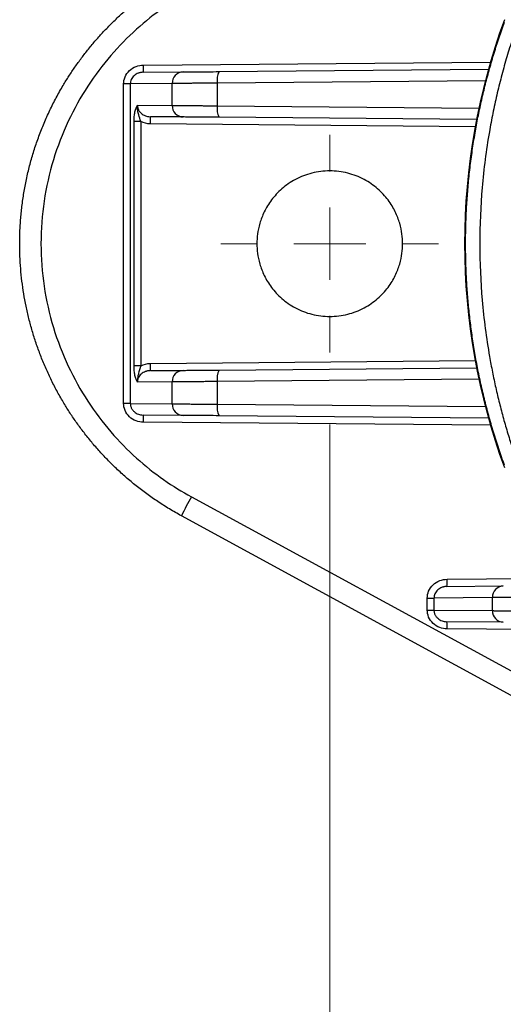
# Model space of a CAD drawing. Header units: millimetres. Extents: x 5 to 597, y 5 to 415.
# Tile 44 of 136: x 303.68 to 310.39, y 128.26 to 141.92. Entities that reach past the tile are written whole.
import ezdxf

# ---------------------------------------------------------------- set-up
doc = ezdxf.new("R2010")
doc.units = ezdxf.units.MM
doc.styles.add('SLDTEXTSTYLE0', font='ARIAL.TTF', dxfattribs={"width": 0.948})
doc.dimstyles.new('SLDDIMSTYLE1', dxfattribs={"dimtxt": 2.5, "dimasz": 2.5, "dimexe": 0, "dimexo": 0.0625, "dimtad": 1, "dimlfac": 5, "dimrnd": 1e-09, "dimzin": 12, "dimdsep": 46, "dimtxsty": 'SLDTEXTSTYLE0', "dimsah": 1, "dimcen": 0.09, "dimadec": 0, "dimazin": 3, "dimtfac": 1, "dimtofl": 0, "dimtmove": 0, "dimatfit": 3, "dimfxl": 1, "dimfrac": 2, "dimtolj": 1, "dimtzin": 12, "dimarcsym": 0})

# ---------------------------------------------------------------- blocks, each defined once
blk = doc.blocks.new('_D_8')
at = {"color": 7, "linetype": 'Continuous', "lineweight": 0}
for p, q in [((307.982, 136.306), (307.982, 115.577)), ((519.982, 136.316), (519.982, 115.577)), ((519.982, 116.577), (307.982, 116.577))]:
    blk.add_line(p, q, dxfattribs=at)
at = {"color": 7, "linetype": 'Continuous', "lineweight": 18}
for points in [[(307.982, 116.577), (310.482, 116.267), (310.482, 116.887)], [(519.982, 116.577), (517.482, 116.887), (517.482, 116.267)]]:
    blk.add_solid(points, dxfattribs=at)
at = {"color": 7, "linetype": 'Continuous', "lineweight": 18, "insert": (401.744, 119.8), "char_height": 2.5, "attachment_point": 1, "style": 'SLDTEXTSTYLE0'}
blk.add_mtext('1060', dxfattribs=at)
blk = doc.blocks.new('SW_CENTERMARKSYMBOL_13')
at = {"color": 0, "linetype": 'Continuous', "lineweight": 18}
for p, q in [((0, 1), (0, 1.51)), ((0, 0), (0, 0.5)), ((-1, 0), (-1.51, 0)), ((0, 0), (-0.5, 0)), ((0, 0), (0, -0.5)), ((0, 0), (0.5, 0)), ((1, 0), (1.51, 0)), ((0, -1), (0, -1.51))]:
    blk.add_line(p, q, dxfattribs=at)

msp = doc.modelspace()

# ---------------------------------------------------------------- linework, layer by layer
at = {"color": 8, "linetype": 'Continuous', "lineweight": 25}
for p, q in [((305.3978, 141.2932), (310.2116, 141.3352)), ((310.1399, 141.0748), (306.422, 141.0424)), ((306.422, 140.7288), (310.0506, 140.6971)), ((309.9991, 140.4378), (305.4943, 140.4771)), ((305.4943, 137.1541), (309.9991, 137.1934)), ((310.0506, 136.9341), (306.422, 136.9024)), ((306.422, 136.5888), (310.1399, 136.5564)), ((310.2116, 136.296), (305.3978, 136.338)), ((309.6084, 134.16), (315.0208, 134.2072)), ((315.016, 133.424), (309.6084, 133.4712))]:
    msp.add_line(p, q, dxfattribs=at)
at = {"color": 7, "linetype": 'Continuous', "lineweight": 25}
for p, q in [((305.3969, 141.1932), (305.9475, 141.198)), ((306.447, 141.2024), (310.183, 141.235)), ((305.1234, 136.5982), (305.1234, 141.033)), ((305.2162, 141.033), (305.1234, 141.033)), ((305.7976, 141.038), (305.2162, 141.033)), ((305.2162, 141.033), (305.2162, 136.5982)), ((305.7976, 140.7332), (305.7976, 141.038)), ((306.422, 141.0424), (306.422, 140.7288)), ((305.3144, 140.7374), (305.7976, 140.7332)), ((305.9475, 140.5732), (305.4943, 140.5771)), ((310.018, 140.5376), (306.447, 140.5688)), ((305.2684, 137.121), (305.2684, 140.5102)), ((305.3621, 140.5102), (305.2684, 140.5102)), ((305.3621, 140.5102), (305.3621, 137.121)), ((305.3621, 137.121), (305.2684, 137.121)), ((305.4943, 137.0541), (305.9475, 137.058)), ((306.447, 137.0624), (310.018, 137.0935)), ((305.7976, 136.898), (305.3144, 136.8938)), ((305.7976, 136.5932), (305.7976, 136.898)), ((306.422, 136.9024), (306.422, 136.5888)), ((305.2162, 136.5982), (305.1234, 136.5982)), ((305.2162, 136.5982), (305.7976, 136.5932)), ((305.9475, 136.4332), (305.3969, 136.438)), ((310.183, 136.3962), (306.447, 136.4288)), ((306.0632, 135.3031), (315.2868, 130.278)), ((315.1485, 130.0145), (305.9249, 135.0396)), ((309.6076, 134.06), (310.3888, 134.0668)), ((309.3341, 133.7315), (309.3341, 133.8997)), ((309.3341, 133.8997), (309.4269, 133.8997)), ((310.2389, 133.9068), (309.4269, 133.8997)), ((309.4269, 133.8997), (309.4269, 133.7315)), ((310.2389, 133.7244), (310.2389, 133.9068)), ((309.3341, 133.7315), (309.4269, 133.7315)), ((309.4269, 133.7315), (310.2389, 133.7244)), ((310.3888, 133.5644), (309.6076, 133.5712))]:
    msp.add_line(p, q, dxfattribs=at)
for centre, radius, start, end in [((318.853, 138.8156), 9.0013, 159.80567, 200.19433), ((303.9645, 141.2557), 1.4338, 357.50153, 1.49854), ((305.9533, 141.0424), 0.1557, 92.13173, 181.6045), ((306.6833, 141.0835), 0.2646, 153.29471, 188.93535), ((305.9533, 140.7288), 0.1557, 178.3955, 267.86827), ((306.6833, 140.6877), 0.2646, 171.06465, 206.70529), ((302.6293, 140.5271), 2.8654, 359.0002, 0.9998), ((302.6293, 137.1041), 2.8654, 359.0002, 0.9998), ((305.9533, 136.9024), 0.1557, 92.13173, 181.6045), ((306.6833, 136.9435), 0.2646, 153.29471, 188.93535), ((305.9533, 136.5888), 0.1557, 178.3955, 267.86827), ((306.6833, 136.5477), 0.2646, 171.06465, 206.70529), ((303.9645, 136.3755), 1.4338, 358.50146, 2.49847), ((310.28, 132.9215), 4.8428, 150.54325, 154.06392), ((308.1752, 134.1225), 1.4338, 357.50153, 1.49854), ((310.3945, 133.9112), 0.1557, 92.13173, 181.6045), ((310.3945, 133.72), 0.1557, 178.3955, 267.86827), ((308.1752, 133.5087), 1.4338, 358.50146, 2.49847)]:
    msp.add_arc(centre, radius, start, end, dxfattribs=at)
for points, knots in [([(303.6821, 138.8156), (303.6823, 138.8468), (303.6827, 138.9094), (303.6859, 139.0033), (303.691, 139.0974), (303.6982, 139.1914), (303.7075, 139.2855), (303.7189, 139.3796), (303.7324, 139.4736), (303.748, 139.5674), (303.7657, 139.6611), (303.7855, 139.7546), (303.8074, 139.8478), (303.8315, 139.9406), (303.8577, 140.0331), (303.886, 140.1252), (303.9164, 140.2168), (303.949, 140.3079), (303.9836, 140.3984), (304.0204, 140.4883), (304.0593, 140.5776), (304.1002, 140.666), (304.1433, 140.7538), (304.1884, 140.8407), (304.2356, 140.9267), (304.2934, 141.0267), (304.3638, 141.1405), (304.4485, 141.2674), (304.539, 141.393), (304.6353, 141.517), (304.7375, 141.639), (304.8457, 141.7587), (304.9599, 141.8758), (305.08, 141.99), (305.2061, 142.1009), (305.3382, 142.2082), (305.4762, 142.3114), (305.6201, 142.4101), (305.7695, 142.5045), (305.8729, 142.5624), (305.9249, 142.5916)], [0, 0, 0, 0, 0.0203407, 0.0407242, 0.0611505, 0.0816196, 0.1021316, 0.1226863, 0.1432839, 0.1639243, 0.1846075, 0.2053335, 0.2261024, 0.2469141, 0.2677686, 0.288666, 0.3096062, 0.3305892, 0.3516151, 0.3726839, 0.3937954, 0.4149499, 0.4361471, 0.4573873, 0.4786703, 0.4999961, 0.5326203, 0.5657199, 0.5992949, 0.6333454, 0.6678713, 0.7028726, 0.7383494, 0.7743017, 0.8107294, 0.8476326, 0.8850112, 0.9228654, 0.9611949, 1, 1, 1, 1]), ([(306.0632, 142.3281), (305.8062, 142.1881), (305.5472, 142.0103), (305.0559, 141.5683), (304.8239, 141.3038), (304.526, 140.8465), (304.4351, 140.6841), (304.2749, 140.3425), (304.2057, 140.1633), (304.0932, 139.7925), (304.0498, 139.6011), (303.9916, 139.2116), (303.9769, 139.0136), (303.9769, 138.6176), (303.9916, 138.4196), (304.0498, 138.0301), (304.0932, 137.8386), (304.2057, 137.4679), (304.2749, 137.2887), (304.4351, 136.9471), (304.526, 136.7847), (304.8239, 136.3274), (305.0559, 136.0629), (305.5472, 135.6209), (305.8062, 135.4431), (306.0632, 135.3031)], [0, 0, 0, 0, 0.125, 0.125, 0.25, 0.25, 0.3125, 0.3125, 0.375, 0.375, 0.4375, 0.4375, 0.5, 0.5, 0.5625, 0.5625, 0.625, 0.625, 0.6875, 0.6875, 0.75, 0.75, 0.875, 0.875, 1, 1, 1, 1]), ([(309.8658, 138.8156), (309.8659, 138.8557), (309.8662, 138.9359), (309.8687, 139.0562), (309.8727, 139.1766), (309.8784, 139.2971), (309.8856, 139.4175), (309.8945, 139.538), (309.905, 139.6584), (309.9171, 139.7788), (309.9308, 139.8991), (309.9462, 140.0194), (309.9632, 140.1395), (309.9819, 140.2595), (310.0076, 140.4118), (310.0424, 140.5962), (310.0887, 140.8125), (310.1406, 141.0288), (310.1981, 141.2449), (310.2614, 141.4606), (310.33, 141.6761), (310.3803, 141.8182), (310.4056, 141.8895)], [0, 0, 0, 0, 0.0379719, 0.0759799, 0.1140279, 0.1521196, 0.1902587, 0.228449, 0.266694, 0.3049977, 0.3433635, 0.3817952, 0.4202965, 0.4588708, 0.4975219, 0.5675788, 0.6381776, 0.7093388, 0.7810824, 0.8534278, 0.9263942, 1, 1, 1, 1]), ([(310.5901, 141.872), (310.5757, 141.831), (310.547, 141.7494), (310.5061, 141.6259), (310.4669, 141.5021), (310.4295, 141.3778), (310.3939, 141.2531), (310.3602, 141.128), (310.3282, 141.0025), (310.298, 140.8766), (310.2697, 140.7503), (310.2431, 140.6237), (310.2183, 140.4967), (310.157, 140.1564), (310.0845, 139.5968), (310.0511, 138.8125), (310.0851, 138.0268), (310.1624, 137.4343), (310.2373, 137.0335), (310.2829, 136.8181), (310.3338, 136.6038), (310.3898, 136.3906), (310.4512, 136.1786), (310.5175, 135.9677), (310.5658, 135.8289), (310.5901, 135.7592)], [0, 0, 0, 0, 0.0212493, 0.0424324, 0.0635529, 0.0846145, 0.1056208, 0.1265755, 0.1474823, 0.168345, 0.1891674, 0.2099532, 0.2307063, 0.2514305, 0.3761765, 0.5002754, 0.6250399, 0.7504708, 0.7857475, 0.8211167, 0.8565972, 0.8922074, 0.9279659, 0.9638908, 1, 1, 1, 1]), ([(305.1234, 141.033), (305.1234, 141.0635), (305.1293, 141.0964), (305.156, 141.1601), (305.1769, 141.1908), (305.2304, 141.2415), (305.2628, 141.2614), (305.3304, 141.2871), (305.3653, 141.2929), (305.3978, 141.2932)], [0, 0, 0, 0, 0.25, 0.25, 0.5, 0.5, 0.75, 0.75, 1, 1, 1, 1]), ([(305.3969, 141.1932), (305.3898, 141.193), (305.3766, 141.1924), (305.3584, 141.1895), (305.3433, 141.1858), (305.3223, 141.1791), (305.2968, 141.1672), (305.268, 141.1462), (305.245, 141.1212), (305.2283, 141.0928), (305.2181, 141.0631), (305.2169, 141.0429), (305.2162, 141.033)], [0, 0, 0, 0, 0.0802803, 0.1497653, 0.2084543, 0.2563489, 0.3987535, 0.5239296, 0.6548736, 0.776526, 0.8896201, 1, 1, 1, 1]), ([(305.9475, 141.198), (305.9652, 141.1982), (305.9904, 141.1984), (306.0549, 141.199), (306.0943, 141.1993), (306.1839, 141.2001), (306.2339, 141.2005), (306.3386, 141.2014), (306.3932, 141.2019), (306.447, 141.2024)], [0, 0, 0, 0, 0.25, 0.25, 0.5, 0.5, 0.75, 0.75, 1, 1, 1, 1]), ([(306.422, 141.0424), (306.4089, 141.0423), (306.3829, 141.0421), (306.3447, 141.0419), (306.3076, 141.0416), (306.2715, 141.0414), (306.2365, 141.0411), (306.2028, 141.0409), (306.1703, 141.0407), (306.1391, 141.0404), (306.1091, 141.0402), (306.0805, 141.04), (306.0532, 141.0399), (306.0273, 141.0397), (306.0027, 141.0395), (305.9794, 141.0393), (305.9575, 141.0392), (305.9368, 141.039), (305.9175, 141.0389), (305.8995, 141.0388), (305.8827, 141.0386), (305.8671, 141.0385), (305.8527, 141.0384), (305.8395, 141.0383), (305.8274, 141.0382), (305.8164, 141.0382), (305.8064, 141.0381), (305.8005, 141.0381), (305.7976, 141.038)], [0, 0, 0, 0, 0.0464301, 0.0922227, 0.1373778, 0.1818955, 0.2257757, 0.2690185, 0.3116238, 0.3535916, 0.3949219, 0.4356148, 0.4756702, 0.515088, 0.5538684, 0.5920113, 0.6295167, 0.6663846, 0.7026149, 0.7382078, 0.7731631, 0.807481, 0.8411613, 0.8742041, 0.9066094, 0.9383771, 0.9695073, 1, 1, 1, 1]), ([(305.2684, 140.5102), (305.2684, 140.5339), (305.2695, 140.5569), (305.2738, 140.6019), (305.277, 140.6234), (305.2852, 140.6629), (305.2902, 140.6811), (305.3014, 140.7125), (305.3078, 140.7262), (305.3144, 140.7374)], [0, 0, 0, 0, 0.25, 0.25, 0.5, 0.5, 0.75, 0.75, 1, 1, 1, 1]), ([(305.3621, 140.5102), (305.3524, 140.539), (305.343, 140.569), (305.3282, 140.6204), (305.3231, 140.639), (305.3148, 140.6817), (305.3111, 140.7068), (305.3144, 140.7374)], [0, 0, 0, 0, 0.5, 0.5, 0.75, 0.75, 1, 1, 1, 1]), ([(305.3144, 140.7374), (305.3146, 140.7317), (305.3151, 140.7202), (305.3183, 140.7031), (305.3237, 140.6861), (305.3312, 140.6695), (305.341, 140.6534), (305.3529, 140.6383), (305.37, 140.6211), (305.3946, 140.6032), (305.4247, 140.5891), (305.4586, 140.5794), (305.4811, 140.578), (305.4943, 140.5771)], [0, 0, 0, 0, 0.0631511, 0.1276236, 0.1936556, 0.2614687, 0.3312675, 0.4032397, 0.4775566, 0.6025347, 0.7446913, 0.8508256, 1, 1, 1, 1]), ([(305.7976, 140.7332), (305.8022, 140.7331), (305.8114, 140.7331), (305.828, 140.7329), (305.847, 140.7328), (305.8688, 140.7326), (305.8933, 140.7325), (305.9208, 140.7323), (305.9512, 140.7321), (305.9847, 140.7318), (306.0213, 140.7316), (306.0611, 140.7313), (306.104, 140.731), (306.15, 140.7307), (306.199, 140.7303), (306.2509, 140.73), (306.3055, 140.7296), (306.3627, 140.7292), (306.4021, 140.7289), (306.422, 140.7288)], [0, 0, 0, 0, 0.0468958, 0.0952827, 0.1451607, 0.1965298, 0.2493899, 0.303741, 0.3595831, 0.4169161, 0.47574, 0.5360548, 0.5978605, 0.661157, 0.7259442, 0.7922221, 0.8599908, 0.9292501, 1, 1, 1, 1]), ([(306.447, 140.5688), (306.3932, 140.5693), (306.3386, 140.5698), (306.2339, 140.5707), (306.1839, 140.5711), (306.0943, 140.5719), (306.0549, 140.5722), (305.9904, 140.5728), (305.9652, 140.573), (305.9475, 140.5732)], [0, 0, 0, 0, 0.25, 0.25, 0.5, 0.5, 0.75, 0.75, 1, 1, 1, 1]), ([(308.9921, 138.8156), (308.9921, 138.8998), (308.9819, 138.995), (308.9366, 139.1501), (308.9165, 139.2038), (308.8634, 139.3126), (308.8305, 139.3677), (308.7497, 139.4755), (308.7018, 139.528), (308.5906, 139.6251), (308.5273, 139.6695), (308.3875, 139.7441), (308.311, 139.7741), (308.1504, 139.8149), (308.0663, 139.8256), (307.8979, 139.8256), (307.8138, 139.8149), (307.6532, 139.7741), (307.5767, 139.7441), (307.4369, 139.6695), (307.3736, 139.6251), (307.2624, 139.528), (307.2145, 139.4755), (307.1337, 139.3677), (307.1007, 139.3126), (307.0477, 139.2038), (307.0276, 139.1501), (306.9823, 138.995), (306.9721, 138.8998), (306.9721, 138.8156)], [0, 0, 0, 0, 0.125, 0.125, 0.1875, 0.1875, 0.25, 0.25, 0.3125, 0.3125, 0.375, 0.375, 0.4375, 0.4375, 0.5, 0.5, 0.5625, 0.5625, 0.625, 0.625, 0.6875, 0.6875, 0.75, 0.75, 0.8125, 0.8125, 0.875, 0.875, 1, 1, 1, 1]), ([(305.9249, 135.0396), (305.8967, 135.0552), (305.8406, 135.0863), (305.758, 135.1351), (305.6769, 135.1853), (305.5976, 135.2369), (305.5199, 135.2899), (305.4439, 135.3442), (305.3696, 135.3998), (305.297, 135.4565), (305.2262, 135.5144), (305.157, 135.5734), (305.0896, 135.6334), (305.024, 135.6944), (304.96, 135.7562), (304.8978, 135.819), (304.8374, 135.8825), (304.7786, 135.9467), (304.7216, 136.0117), (304.6664, 136.0773), (304.6128, 136.1435), (304.5609, 136.2102), (304.5108, 136.2775), (304.4623, 136.3451), (304.4155, 136.4132), (304.3703, 136.4816), (304.3268, 136.5504), (304.2675, 136.6482), (304.1948, 136.7767), (304.1125, 136.9375), (304.0373, 137.1011), (303.9693, 137.267), (303.9084, 137.435), (303.8548, 137.6047), (303.8084, 137.7759), (303.7693, 137.9481), (303.7373, 138.1212), (303.7125, 138.2947), (303.695, 138.4685), (303.6841, 138.6421), (303.6828, 138.7578), (303.6821, 138.8156)], [0, 0, 0, 0, 0.02095492, 0.04177198, 0.06245118, 0.08299254, 0.10339604, 0.1236617, 0.1437895, 0.16377945, 0.18363156, 0.20334581, 0.22292222, 0.24236079, 0.2616615, 0.28082438, 0.29984941, 0.31873659, 0.33748594, 0.35609744, 0.37457111, 0.39290693, 0.41110492, 0.42916507, 0.44708739, 0.46487187, 0.48251852, 0.50002733, 0.53936219, 0.57855108, 0.61759404, 0.65649106, 0.69524217, 0.73384738, 0.77230671, 0.81062017, 0.84878778, 0.88680955, 0.9246855, 0.96241564, 1, 1, 1, 1]), ([(306.9721, 138.8156), (306.9721, 138.7314), (306.9823, 138.6362), (307.0276, 138.4811), (307.0477, 138.4274), (307.1007, 138.3186), (307.1337, 138.2635), (307.2145, 138.1557), (307.2624, 138.1032), (307.3736, 138.0061), (307.4369, 137.9617), (307.5767, 137.8871), (307.6532, 137.8571), (307.8138, 137.8163), (307.8979, 137.8056), (308.0663, 137.8056), (308.1504, 137.8163), (308.311, 137.8571), (308.3875, 137.8871), (308.5273, 137.9617), (308.5906, 138.0061), (308.7018, 138.1032), (308.7497, 138.1557), (308.8305, 138.2635), (308.8634, 138.3186), (308.9165, 138.4274), (308.9366, 138.4811), (308.9819, 138.6362), (308.9921, 138.7314), (308.9921, 138.8156)], [0, 0, 0, 0, 0.125, 0.125, 0.1875, 0.1875, 0.25, 0.25, 0.3125, 0.3125, 0.375, 0.375, 0.4375, 0.4375, 0.5, 0.5, 0.5625, 0.5625, 0.625, 0.625, 0.6875, 0.6875, 0.75, 0.75, 0.8125, 0.8125, 0.875, 0.875, 1, 1, 1, 1]), ([(310.4056, 135.7416), (310.3919, 135.7798), (310.3647, 135.856), (310.3257, 135.971), (310.2883, 136.086), (310.2526, 136.2013), (310.2185, 136.3167), (310.1861, 136.4322), (310.1553, 136.5477), (310.1261, 136.6633), (310.0985, 136.779), (310.0725, 136.8947), (310.048, 137.0104), (310.0252, 137.126), (309.9973, 137.2776), (309.9665, 137.4655), (309.9353, 137.6901), (309.9099, 137.9151), (309.8901, 138.1403), (309.8761, 138.3655), (309.8674, 138.5906), (309.8663, 138.7406), (309.8658, 138.8156)], [0, 0, 0, 0, 0.0394515, 0.0787174, 0.1178007, 0.1567041, 0.1954304, 0.2339827, 0.2723638, 0.3105767, 0.3486245, 0.3865102, 0.4242369, 0.4618077, 0.4992258, 0.5714208, 0.6433573, 0.7150592, 0.7865502, 0.8578544, 0.9289962, 1, 1, 1, 1]), ([(305.3144, 136.8938), (305.3077, 136.9052), (305.3014, 136.9187), (305.2902, 136.9501), (305.2852, 136.9683), (305.277, 137.0078), (305.2738, 137.0293), (305.2695, 137.0743), (305.2684, 137.0973), (305.2684, 137.121)], [0, 0, 0, 0, 0.25, 0.25, 0.5, 0.5, 0.75, 0.75, 1, 1, 1, 1]), ([(305.3621, 137.1209), (305.3619, 137.1203), (305.3615, 137.1191), (305.3607, 137.1167), (305.3593, 137.1125), (305.3565, 137.1041), (305.3511, 137.0872), (305.3437, 137.0634), (305.3352, 137.0353), (305.3263, 137.0039), (305.3182, 136.9697), (305.3124, 136.9317), (305.3138, 136.9064), (305.3144, 136.8938)], [0, 0, 0, 0, 0.0078138, 0.0156498, 0.0313035, 0.0625531, 0.124929, 0.2497786, 0.3743309, 0.4998039, 0.6727931, 0.8376558, 1, 1, 1, 1]), ([(305.4943, 137.0541), (305.4872, 137.0538), (305.4741, 137.0533), (305.4559, 137.0503), (305.4409, 137.0467), (305.42, 137.0399), (305.3946, 137.028), (305.366, 137.0071), (305.343, 136.9821), (305.3265, 136.9536), (305.3163, 136.9239), (305.3151, 136.9038), (305.3144, 136.8938)], [0, 0, 0, 0, 0.0800535, 0.149341, 0.2078616, 0.2556168, 0.3977554, 0.5228321, 0.6538563, 0.7757526, 0.8892036, 1, 1, 1, 1]), ([(305.9475, 137.058), (305.9652, 137.0582), (305.9904, 137.0584), (306.0549, 137.059), (306.0943, 137.0593), (306.1839, 137.0601), (306.2339, 137.0605), (306.3386, 137.0614), (306.3932, 137.0619), (306.447, 137.0624)], [0, 0, 0, 0, 0.25, 0.25, 0.5, 0.5, 0.75, 0.75, 1, 1, 1, 1]), ([(306.422, 136.9024), (306.4089, 136.9023), (306.3829, 136.9021), (306.3447, 136.9019), (306.3076, 136.9016), (306.2715, 136.9014), (306.2365, 136.9011), (306.2028, 136.9009), (306.1703, 136.9007), (306.1391, 136.9004), (306.1091, 136.9002), (306.0805, 136.9), (306.0532, 136.8999), (306.0273, 136.8997), (306.0027, 136.8995), (305.9794, 136.8993), (305.9575, 136.8992), (305.9368, 136.899), (305.9175, 136.8989), (305.8995, 136.8988), (305.8827, 136.8986), (305.8671, 136.8985), (305.8527, 136.8984), (305.8395, 136.8983), (305.8274, 136.8982), (305.8164, 136.8982), (305.8064, 136.8981), (305.8005, 136.8981), (305.7976, 136.898)], [0, 0, 0, 0, 0.0464301, 0.0922227, 0.1373778, 0.1818955, 0.2257757, 0.2690185, 0.3116238, 0.3535916, 0.3949219, 0.4356148, 0.4756702, 0.515088, 0.5538684, 0.5920113, 0.6295167, 0.6663846, 0.7026149, 0.7382078, 0.7731631, 0.807481, 0.8411613, 0.8742041, 0.9066094, 0.9383771, 0.9695073, 1, 1, 1, 1]), ([(305.3978, 136.338), (305.3653, 136.3383), (305.3304, 136.3441), (305.2628, 136.3698), (305.2304, 136.3897), (305.1769, 136.4404), (305.156, 136.4711), (305.1293, 136.5348), (305.1234, 136.5677), (305.1234, 136.5982)], [0, 0, 0, 0, 0.25, 0.25, 0.5, 0.5, 0.75, 0.75, 1, 1, 1, 1]), ([(305.2162, 136.5982), (305.2164, 136.5926), (305.2168, 136.5811), (305.2202, 136.564), (305.2255, 136.547), (305.2331, 136.5303), (305.2429, 136.5143), (305.2549, 136.4991), (305.2721, 136.482), (305.2968, 136.464), (305.327, 136.45), (305.361, 136.4402), (305.3837, 136.4388), (305.3969, 136.438)], [0, 0, 0, 0, 0.0629116, 0.1271537, 0.1929765, 0.2606128, 0.3302772, 0.402166, 0.4764582, 0.6015358, 0.7439575, 0.8504001, 1, 1, 1, 1]), ([(305.7976, 136.5932), (305.8022, 136.5931), (305.8114, 136.5931), (305.828, 136.5929), (305.847, 136.5928), (305.8688, 136.5926), (305.8933, 136.5925), (305.9208, 136.5923), (305.9512, 136.5921), (305.9847, 136.5918), (306.0213, 136.5916), (306.0611, 136.5913), (306.104, 136.591), (306.15, 136.5907), (306.199, 136.5903), (306.2509, 136.59), (306.3055, 136.5896), (306.3627, 136.5892), (306.4021, 136.5889), (306.422, 136.5888)], [0, 0, 0, 0, 0.0468958, 0.0952827, 0.1451607, 0.1965298, 0.2493899, 0.303741, 0.3595831, 0.4169161, 0.47574, 0.5360548, 0.5978605, 0.661157, 0.7259442, 0.7922221, 0.8599908, 0.9292501, 1, 1, 1, 1]), ([(306.447, 136.4288), (306.3932, 136.4293), (306.3386, 136.4298), (306.2339, 136.4307), (306.1839, 136.4311), (306.0943, 136.4319), (306.0549, 136.4322), (305.9904, 136.4328), (305.9652, 136.433), (305.9475, 136.4332)], [0, 0, 0, 0, 0.25, 0.25, 0.5, 0.5, 0.75, 0.75, 1, 1, 1, 1]), ([(309.3341, 133.8997), (309.3341, 133.9302), (309.34, 133.9631), (309.3667, 134.0269), (309.3876, 134.0575), (309.441, 134.1082), (309.4735, 134.1282), (309.541, 134.1538), (309.576, 134.1597), (309.6084, 134.16)], [0, 0, 0, 0, 0.25, 0.25, 0.5, 0.5, 0.75, 0.75, 1, 1, 1, 1]), ([(309.6076, 134.06), (309.6005, 134.0597), (309.5873, 134.0592), (309.569, 134.0562), (309.5539, 134.0526), (309.533, 134.0458), (309.5074, 134.0339), (309.4787, 134.013), (309.4556, 133.988), (309.439, 133.9595), (309.4288, 133.9298), (309.4275, 133.9097), (309.4269, 133.8997)], [0, 0, 0, 0, 0.0802803, 0.1497653, 0.2084543, 0.2563489, 0.3987535, 0.5239296, 0.6548736, 0.776526, 0.8896201, 1, 1, 1, 1]), ([(310.8632, 133.9111), (310.8502, 133.9111), (310.8242, 133.9109), (310.786, 133.9106), (310.7488, 133.9104), (310.7127, 133.9101), (310.6778, 133.9099), (310.6441, 133.9096), (310.6116, 133.9094), (310.5803, 133.9092), (310.5504, 133.909), (310.5218, 133.9088), (310.4945, 133.9086), (310.4685, 133.9084), (310.4439, 133.9083), (310.4207, 133.9081), (310.3987, 133.9079), (310.3781, 133.9078), (310.3588, 133.9077), (310.3407, 133.9075), (310.3239, 133.9074), (310.3083, 133.9073), (310.294, 133.9072), (310.2807, 133.9071), (310.2687, 133.907), (310.2577, 133.9069), (310.2477, 133.9069), (310.2418, 133.9068), (310.2389, 133.9068)], [0, 0, 0, 0, 0.0464301, 0.0922227, 0.1373778, 0.1818955, 0.2257757, 0.2690185, 0.3116238, 0.3535916, 0.3949219, 0.4356148, 0.4756702, 0.515088, 0.5538684, 0.5920113, 0.6295167, 0.6663846, 0.7026149, 0.7382078, 0.7731631, 0.807481, 0.8411613, 0.8742041, 0.9066094, 0.9383771, 0.9695073, 1, 1, 1, 1]), ([(309.6084, 133.4712), (309.576, 133.4715), (309.541, 133.4774), (309.4735, 133.503), (309.441, 133.523), (309.3876, 133.5737), (309.3667, 133.6043), (309.34, 133.6681), (309.3341, 133.701), (309.3341, 133.7315)], [0, 0, 0, 0, 0.25, 0.25, 0.5, 0.5, 0.75, 0.75, 1, 1, 1, 1]), ([(309.4269, 133.7315), (309.4271, 133.7258), (309.4275, 133.7143), (309.4308, 133.6972), (309.4362, 133.6802), (309.4437, 133.6636), (309.4535, 133.6475), (309.4655, 133.6324), (309.4827, 133.6152), (309.5074, 133.5973), (309.5377, 133.5832), (309.5717, 133.5735), (309.5943, 133.5721), (309.6076, 133.5712)], [0, 0, 0, 0, 0.0629116, 0.1271537, 0.1929765, 0.2606128, 0.3302772, 0.402166, 0.4764582, 0.6015358, 0.7439575, 0.8504001, 1, 1, 1, 1]), ([(310.2389, 133.7244), (310.2434, 133.7244), (310.2527, 133.7243), (310.2693, 133.7242), (310.2883, 133.724), (310.31, 133.7239), (310.3346, 133.7237), (310.362, 133.7235), (310.3925, 133.7233), (310.426, 133.7231), (310.4626, 133.7228), (310.5024, 133.7225), (310.5453, 133.7222), (310.5912, 133.7219), (310.6402, 133.7216), (310.6921, 133.7212), (310.7468, 133.7208), (310.804, 133.7205), (310.8433, 133.7202), (310.8632, 133.72)], [0, 0, 0, 0, 0.0468958, 0.0952827, 0.1451607, 0.1965298, 0.2493899, 0.303741, 0.3595831, 0.4169161, 0.47574, 0.5360548, 0.5978605, 0.661157, 0.7259442, 0.7922221, 0.8599908, 0.9292501, 1, 1, 1, 1])]:
    msp.add_open_spline(points, degree=3, knots=knots, dxfattribs=at)
for points in [[(305.4943, 140.4771), (305.4487, 140.4775), (305.4019, 140.4892), (305.3621, 140.5102)], [(305.3621, 137.121), (305.4019, 137.1419), (305.4487, 137.1537), (305.4943, 137.1541)]]:
    msp.add_open_spline(points, degree=3, dxfattribs=at)

# ---------------------------------------------------------------- block references
at = {"color": 7, "linetype": 'Continuous', "lineweight": 18}
msp.add_blockref('SW_CENTERMARKSYMBOL_13', (307.9821, 138.8156), dxfattribs=at)

# ---------------------------------------------------------------- dimensions: what is measured, and where the dimension line sits
dim = msp.add_linear_dim(base=(307.9821, 116.5775), p1=(519.9821, 137.3156), p2=(307.9821, 137.3056), dimstyle='SLDDIMSTYLE1', dxfattribs=at)
dim.commit()
dim.dimension.update_dxf_attribs({"geometry": '_D_8', "text_midpoint": (405.5635, 116.5775), "dimtype": 160})

doc.saveas('drawing.dxf')
